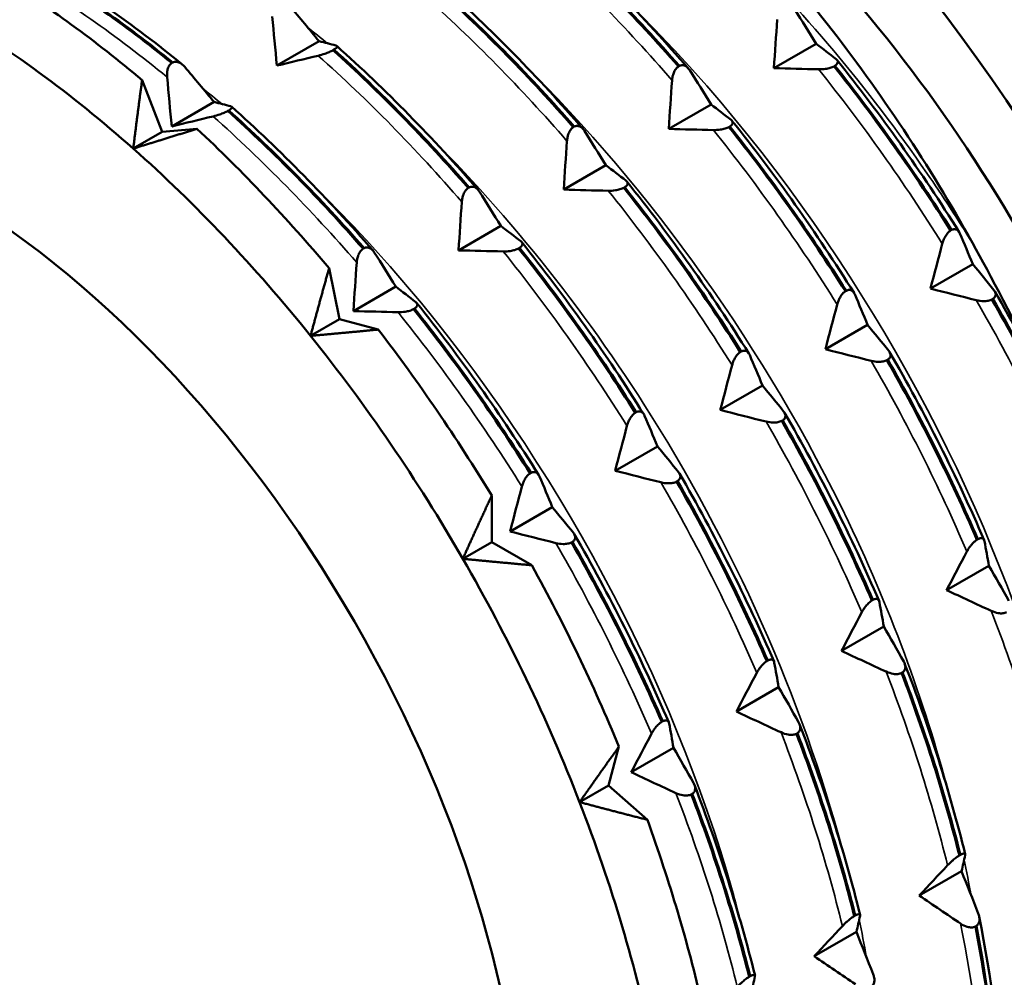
# Model space of a CAD drawing. Header units: millimetres. Extents: x 61 to 380, y 52 to 244.
# Tile 19 of 28: x 305 to 317, y 97 to 108. Entities that reach past the tile are written whole.
import ezdxf

# ---------------------------------------------------------------- set-up
doc = ezdxf.new("R2010")
doc.units = ezdxf.units.MM
doc.layers.add('Видимые тонкие (ГОСТ)', color=7, linetype='Continuous', lineweight=35)
doc.layers.add('Видимый контур (ГОСТ)', color=7, linetype='Continuous', lineweight=50)

msp = doc.modelspace()

# ---------------------------------------------------------------- linework, layer by layer
at = {"layer": 'Видимые тонкие (ГОСТ)'}
msp.add_ellipse((317.134, 105.547), major_axis=(7.75, -13.423), ratio=0.57735, start_param=0, end_param=3.141593, dxfattribs=at)
for points in [[(311.311, 109.347), (311.918, 108.807), (312.507, 108.208), (313.066, 107.562)], [(305.017, 108.92), (305.65, 108.549), (306.28, 108.107), (306.897, 107.603)], [(310.027, 108.606), (310.634, 108.065), (311.222, 107.466), (311.782, 106.821)], [(308.605, 108.216), (308.691, 108.148), (308.776, 108.08), (308.861, 108.01)], [(308.743, 107.864), (309.35, 107.324), (309.938, 106.725), (310.497, 106.079)], [(314.855, 107.698), (315.395, 107.025), (315.903, 106.311), (316.367, 105.568)], [(307.321, 107.471), (307.407, 107.404), (307.492, 107.336), (307.578, 107.266)], [(307.459, 107.123), (308.065, 106.582), (308.654, 105.983), (309.213, 105.338)], [(313.571, 106.956), (314.111, 106.284), (314.618, 105.569), (315.083, 104.827)], [(312.287, 106.215), (312.827, 105.543), (313.334, 104.828), (313.799, 104.086)], [(311.003, 105.474), (311.543, 104.801), (312.05, 104.087), (312.515, 103.344)], [(316.782, 104.879), (317.22, 104.121), (317.613, 103.34), (317.952, 102.552)], [(309.718, 104.732), (310.259, 104.06), (310.766, 103.345), (311.231, 102.603)], [(315.498, 104.138), (315.936, 103.38), (316.328, 102.599), (316.668, 101.81)], [(314.214, 103.396), (314.652, 102.638), (315.044, 101.857), (315.384, 101.069)], [(312.93, 102.655), (313.368, 101.897), (313.76, 101.116), (314.1, 100.328)], [(311.646, 101.913), (312.083, 101.155), (312.476, 100.374), (312.815, 99.586)], [(316.965, 101.085), (317.272, 100.293), (317.523, 99.5), (317.716, 98.72)], [(315.681, 100.343), (315.987, 99.552), (316.239, 98.758), (316.431, 97.979)], [(314.397, 99.602), (314.703, 98.811), (314.955, 98.017), (315.147, 97.237)], [(313.112, 98.86), (313.419, 98.069), (313.671, 97.276), (313.863, 96.496)], [(316.631, 98.061), (316.664, 97.906), (316.693, 97.751), (316.72, 97.598)], [(315.351, 97.318), (315.383, 97.163), (315.413, 97.009), (315.44, 96.855)], [(316.591, 97.266), (316.747, 96.496), (316.842, 95.745), (316.874, 95.027)]]:
    msp.add_open_spline(points, degree=3, dxfattribs=at)
for points, knots in [([(313.796, 109.264), (314.654, 108.427), (315.462, 107.47), (316.178, 106.431), (316.37, 106.152), (316.556, 105.867), (316.735, 105.578)], [33.3502772, 33.3502772, 33.3502772, 33.3502772, 33.6678004, 33.6678004, 33.6678004, 33.7531473, 33.7531473, 33.7531473, 33.7531473]), ([(312.514, 108.526), (312.727, 108.319), (312.936, 108.104), (313.142, 107.882), (315.019, 105.854), (316.565, 103.234), (317.42, 100.655), (317.55, 100.262), (317.664, 99.872), (317.762, 99.485)], [27.0670919, 27.0670919, 27.0670919, 27.0670919, 27.1459139, 27.1459139, 27.1459139, 27.8642878, 27.8642878, 27.8642878, 27.973481, 27.973481, 27.973481, 27.973481]), ([(311.229, 107.784), (312.811, 106.233), (314.22, 104.256), (315.221, 102.171), (315.765, 101.037), (316.186, 99.876), (316.474, 98.744)], [20.7839066, 20.7839066, 20.7839066, 20.7839066, 21.3711441, 21.3711441, 21.3711441, 21.6902957, 21.6902957, 21.6902957, 21.6902957]), ([(309.943, 107.039), (311, 106.006), (311.982, 104.789), (312.812, 103.467), (313.902, 101.731), (314.723, 99.828), (315.191, 98.001)], [14.5007213, 14.5007213, 14.5007213, 14.5007213, 14.8923866, 14.8923866, 14.8923866, 15.4071104, 15.4071104, 15.4071104, 15.4071104]), ([(308.661, 106.3), (309.065, 105.907), (309.458, 105.487), (309.835, 105.042), (311.645, 102.907), (313.077, 100.235), (313.8, 97.673), (313.839, 97.535), (313.876, 97.397), (313.91, 97.26)], [8.217536, 8.217536, 8.217536, 8.217536, 8.3670722, 8.3670722, 8.3670722, 9.085208, 9.085208, 9.085208, 9.1239251, 9.1239251, 9.1239251, 9.1239251])]:
    msp.add_open_spline(points, degree=3, knots=knots, dxfattribs=at)
at = {"layer": 'Видимый контур (ГОСТ)'}
for p, q in [((308.238, 107.743), (308.754, 108.041)), ((308.935, 107.938), (308.923, 107.931)), ((314.31, 107.712), (314.826, 108.009)), ((306.953, 107.775), (306.965, 107.782)), ((313.143, 107.732), (313.155, 107.739)), ((315.056, 107.741), (315.044, 107.734)), ((306.591, 107.566), (306.837, 106.934)), ((306.954, 107.001), (307.47, 107.299)), ((307.65, 107.196), (307.638, 107.189)), ((313.026, 106.97), (313.542, 107.268)), ((306.837, 106.934), (307.262, 106.972)), ((311.859, 106.991), (311.871, 106.998)), ((313.771, 107), (313.759, 106.993)), ((306.483, 106.73), (306.837, 106.934)), ((311.742, 106.229), (312.257, 106.527)), ((310.575, 106.249), (310.587, 106.256)), ((312.487, 106.258), (312.475, 106.252)), ((310.457, 105.487), (310.973, 105.785)), ((316.468, 105.729), (316.48, 105.736)), ((309.29, 105.508), (309.303, 105.515)), ((311.203, 105.517), (311.191, 105.51)), ((308.875, 105.268), (309.003, 104.647)), ((316.223, 105.021), (316.739, 105.319)), ((309.173, 104.746), (309.689, 105.044)), ((315.183, 104.987), (315.195, 104.994)), ((316.986, 104.894), (316.974, 104.887)), ((309.919, 104.776), (309.907, 104.769)), ((308.649, 104.443), (309.003, 104.647)), ((309.003, 104.647), (309.477, 104.52)), ((314.939, 104.279), (315.455, 104.577)), ((313.899, 104.246), (313.911, 104.253)), ((315.702, 104.153), (315.69, 104.146)), ((313.655, 103.538), (314.171, 103.836)), ((312.615, 103.504), (312.627, 103.511)), ((314.417, 103.411), (314.405, 103.404)), ((312.371, 102.797), (312.887, 103.094)), ((311.331, 102.763), (311.343, 102.77)), ((313.133, 102.67), (313.121, 102.663)), ((310.862, 102.492), (310.862, 101.926)), ((311.087, 102.055), (311.602, 102.353)), ((310.509, 101.721), (310.862, 101.926)), ((310.862, 101.926), (311.353, 101.642)), ((311.849, 101.928), (311.837, 101.921)), ((316.791, 101.954), (316.803, 101.961)), ((316.42, 101.339), (316.936, 101.636)), ((315.507, 101.212), (315.519, 101.219)), ((315.136, 100.597), (315.651, 100.895)), ((314.223, 100.471), (314.235, 100.478)), ((315.881, 100.334), (315.869, 100.327)), ((313.851, 99.856), (314.367, 100.154)), ((312.939, 99.73), (312.951, 99.737)), ((314.597, 99.592), (314.585, 99.585)), ((312.417, 99.428), (312.29, 98.954)), ((312.567, 99.114), (313.083, 99.412)), ((311.936, 98.75), (312.29, 98.954)), ((312.29, 98.954), (312.764, 98.534)), ((313.313, 98.851), (313.301, 98.844)), ((316.576, 98.099), (316.588, 98.106)), ((316.086, 97.609), (316.602, 97.907)), ((315.292, 97.358), (315.304, 97.365)), ((316.783, 97.237), (316.771, 97.23)), ((314.802, 96.868), (315.318, 97.166)), ((314.008, 96.617), (314.02, 96.624))]:
    msp.add_line(p, q, dxfattribs=at)
for centre, major_axis, start_param, end_param in [((314.765, 104.179), (7.75, -13.423), 5.730321, 9.987898), ((314.765, 104.179), (7.325, -12.687), 6.002153, 9.70581), ((313.846, 103.648), (7.125, -12.341), 5.945339, 9.762625), ((311.583, 102.342), (6.375, -11.042), 0.071478, 3.158847), ((311.583, 102.342), (-5.75, 9.959), 3.76829, 5.639651), ((304.512, 98.259), (6.6, -11.432), 2.131591, 2.318999), ((304.159, 98.055), (6.35, -10.999), 2.094395, 2.356194), ((304.371, 98.178), (4.875, -8.444), 2.371463, 7.053315), ((304.512, 98.259), (6.6, -11.432), 1.869791, 2.057199), ((304.159, 98.055), (6.35, -10.999), 1.832596, 2.094395), ((304.159, 98.055), (6.35, -10.999), 1.570796, 1.832596), ((304.512, 98.259), (6.6, -11.432), 1.607992, 1.7954), ((304.159, 98.055), (6.35, -10.999), 1.308997, 1.570796), ((304.512, 98.259), (6.6, -11.432), 1.346193, 1.533601), ((304.159, 98.055), (6.35, -10.999), 1.047198, 1.308997), ((304.512, 98.259), (6.6, -11.432), 1.084393, 1.271801)]:
    msp.add_ellipse(centre, major_axis=major_axis, ratio=0.57735, start_param=start_param, end_param=end_param, dxfattribs=at)
msp.add_ellipse((304.159, 98.055), major_axis=(-5.025, 8.704), ratio=0.57735, dxfattribs=at)
for points, knots in [([(324.884, 92.123), (325.711, 92.601), (326.406, 93.305), (327.468, 95.097), (327.831, 96.19), (328.189, 98.659), (328.18, 100.038), (327.788, 102.935), (327.404, 104.452), (326.303, 107.473), (325.587, 108.975), (323.892, 111.812), (322.914, 113.148), (320.796, 115.518), (319.656, 116.552), (317.325, 118.215), (316.135, 118.842), (313.825, 119.623), (312.705, 119.777), (310.842, 119.605), (310.069, 119.365), (309.384, 118.97)], [3.926991, 3.926991, 3.926991, 3.926991, 4.240944, 4.240944, 4.559126, 4.559126, 4.880513, 4.880513, 5.202093, 5.202093, 5.523395, 5.523395, 5.844596, 5.844596, 6.165936, 6.165936, 6.487552, 6.487552, 6.808722, 6.808722, 7.068583, 7.068583, 7.068583, 7.068583]), ([(305.784, 113.422), (305.921, 113.442), (306.061, 113.456), (307.215, 113.526), (308.326, 113.297), (310.604, 112.287), (311.747, 111.524), (313.585, 109.866), (314.298, 109.098), (315.613, 107.421), (316.21, 106.521), (316.735, 105.578)], [0.937965, 0.937965, 0.937965, 0.937965, 1.006784, 1.006784, 1.497781, 1.497781, 1.980511, 1.980511, 2.308963, 2.308963, 2.633437, 2.633437, 2.633437, 2.633437]), ([(308.923, 107.931), (308.916, 107.927), (308.909, 107.923), (308.894, 107.916), (308.886, 107.912), (308.86, 107.901), (308.842, 107.894), (308.797, 107.879), (308.77, 107.871), (308.743, 107.864)], [-0.02234974, -0.02234974, -0.02234974, -0.02234974, -0.0193503, -0.0193503, -0.01627138, -0.01627138, -0.00971082, -0.00971082, 0, 0, 0, 0]), ([(308.958, 107.989), (308.964, 107.987), (308.968, 107.985), (308.973, 107.98), (308.974, 107.977), (308.972, 107.968), (308.968, 107.963), (308.954, 107.95), (308.946, 107.944), (308.935, 107.938)], [-0.02001764, -0.02001764, -0.02001764, -0.02001764, -0.01517559, -0.01517559, -0.01064091, -0.01064091, -0.00496205, -0.00496205, 0, 0, 0, 0]), ([(306.965, 107.782), (306.971, 107.785), (306.978, 107.787), (306.992, 107.79), (306.999, 107.79), (307.021, 107.789), (307.036, 107.785), (307.072, 107.767), (307.093, 107.75), (307.112, 107.727)], [-0.02234974, -0.02234974, -0.02234974, -0.02234974, -0.0193503, -0.0193503, -0.01627138, -0.01627138, -0.00971082, -0.00971082, 0, 0, 0, 0]), ([(315.07, 107.822), (315.077, 107.817), (315.082, 107.811), (315.089, 107.8), (315.09, 107.794), (315.09, 107.78), (315.087, 107.771), (315.075, 107.755), (315.067, 107.748), (315.056, 107.741)], [-0.02001764, -0.02001764, -0.02001764, -0.02001764, -0.01517559, -0.01517559, -0.01064091, -0.01064091, -0.00496205, -0.00496205, 0, 0, 0, 0]), ([(306.897, 107.603), (306.895, 107.619), (306.895, 107.635), (306.897, 107.666), (306.899, 107.681), (306.907, 107.713), (306.914, 107.73), (306.932, 107.757), (306.941, 107.767), (306.953, 107.775)], [-0.02001764, -0.02001764, -0.02001764, -0.02001764, -0.01517559, -0.01517559, -0.01064091, -0.01064091, -0.00496205, -0.00496205, 0, 0, 0, 0]), ([(313.066, 107.562), (313.067, 107.578), (313.069, 107.594), (313.076, 107.625), (313.08, 107.639), (313.092, 107.671), (313.101, 107.687), (313.121, 107.714), (313.132, 107.724), (313.143, 107.732)], [-0.02001764, -0.02001764, -0.02001764, -0.02001764, -0.01517559, -0.01517559, -0.01064091, -0.01064091, -0.00496205, -0.00496205, 0, 0, 0, 0]), ([(313.155, 107.739), (313.161, 107.742), (313.168, 107.744), (313.181, 107.747), (313.187, 107.748), (313.208, 107.747), (313.221, 107.742), (313.251, 107.725), (313.267, 107.708), (313.281, 107.686)], [-0.02234974, -0.02234974, -0.02234974, -0.02234974, -0.0193503, -0.0193503, -0.01627138, -0.01627138, -0.00971082, -0.00971082, 0, 0, 0, 0]), ([(315.044, 107.734), (315.037, 107.731), (315.03, 107.728), (315.014, 107.721), (315.006, 107.719), (314.98, 107.71), (314.961, 107.706), (314.914, 107.699), (314.884, 107.697), (314.855, 107.698)], [-0.02234974, -0.02234974, -0.02234974, -0.02234974, -0.0193503, -0.0193503, -0.01627138, -0.01627138, -0.00971082, -0.00971082, 0, 0, 0, 0]), ([(307.638, 107.189), (307.632, 107.186), (307.625, 107.182), (307.61, 107.175), (307.602, 107.171), (307.576, 107.16), (307.558, 107.153), (307.513, 107.138), (307.486, 107.129), (307.459, 107.123)], [-0.02234974, -0.02234974, -0.02234974, -0.02234974, -0.0193503, -0.0193503, -0.01627138, -0.01627138, -0.00971082, -0.00971082, 0, 0, 0, 0]), ([(307.674, 107.247), (307.679, 107.246), (307.684, 107.244), (307.688, 107.238), (307.689, 107.235), (307.687, 107.227), (307.684, 107.221), (307.67, 107.209), (307.662, 107.203), (307.65, 107.196)], [-0.02001764, -0.02001764, -0.02001764, -0.02001764, -0.01517559, -0.01517559, -0.01064091, -0.01064091, -0.00496205, -0.00496205, 0, 0, 0, 0]), ([(313.786, 107.081), (313.793, 107.076), (313.798, 107.07), (313.804, 107.058), (313.806, 107.053), (313.806, 107.038), (313.803, 107.03), (313.791, 107.014), (313.782, 107.007), (313.771, 107)], [-0.02001764, -0.02001764, -0.02001764, -0.02001764, -0.01517559, -0.01517559, -0.01064091, -0.01064091, -0.00496205, -0.00496205, 0, 0, 0, 0]), ([(311.782, 106.821), (311.783, 106.837), (311.785, 106.853), (311.792, 106.883), (311.796, 106.898), (311.808, 106.93), (311.817, 106.946), (311.837, 106.973), (311.847, 106.983), (311.859, 106.991)], [-0.02001764, -0.02001764, -0.02001764, -0.02001764, -0.01517559, -0.01517559, -0.01064091, -0.01064091, -0.00496205, -0.00496205, 0, 0, 0, 0]), ([(311.871, 106.998), (311.877, 107.001), (311.884, 107.003), (311.897, 107.006), (311.903, 107.006), (311.923, 107.005), (311.937, 107.001), (311.966, 106.984), (311.983, 106.967), (311.997, 106.945)], [-0.02234974, -0.02234974, -0.02234974, -0.02234974, -0.0193503, -0.0193503, -0.01627138, -0.01627138, -0.00971082, -0.00971082, 0, 0, 0, 0]), ([(313.759, 106.993), (313.753, 106.989), (313.746, 106.986), (313.73, 106.98), (313.722, 106.977), (313.696, 106.969), (313.676, 106.965), (313.629, 106.958), (313.6, 106.956), (313.571, 106.956)], [-0.02234974, -0.02234974, -0.02234974, -0.02234974, -0.0193503, -0.0193503, -0.01627138, -0.01627138, -0.00971082, -0.00971082, 0, 0, 0, 0]), ([(312.502, 106.339), (312.508, 106.334), (312.514, 106.329), (312.52, 106.317), (312.522, 106.311), (312.522, 106.297), (312.519, 106.289), (312.507, 106.273), (312.498, 106.265), (312.487, 106.258)], [-0.02001764, -0.02001764, -0.02001764, -0.02001764, -0.01517559, -0.01517559, -0.01064091, -0.01064091, -0.00496205, -0.00496205, 0, 0, 0, 0]), ([(310.497, 106.079), (310.499, 106.095), (310.501, 106.111), (310.507, 106.142), (310.512, 106.157), (310.524, 106.188), (310.533, 106.205), (310.553, 106.231), (310.563, 106.242), (310.575, 106.249)], [-0.02001764, -0.02001764, -0.02001764, -0.02001764, -0.01517559, -0.01517559, -0.01064091, -0.01064091, -0.00496205, -0.00496205, 0, 0, 0, 0]), ([(310.587, 106.256), (310.593, 106.259), (310.599, 106.261), (310.612, 106.264), (310.619, 106.265), (310.639, 106.264), (310.652, 106.26), (310.682, 106.242), (310.699, 106.226), (310.712, 106.203)], [-0.02234974, -0.02234974, -0.02234974, -0.02234974, -0.0193503, -0.0193503, -0.01627138, -0.01627138, -0.00971082, -0.00971082, 0, 0, 0, 0]), ([(312.475, 106.252), (312.469, 106.248), (312.462, 106.245), (312.446, 106.239), (312.438, 106.236), (312.411, 106.228), (312.392, 106.224), (312.345, 106.216), (312.316, 106.214), (312.287, 106.215)], [-0.02234974, -0.02234974, -0.02234974, -0.02234974, -0.0193503, -0.0193503, -0.01627138, -0.01627138, -0.00971082, -0.00971082, 0, 0, 0, 0]), ([(316.48, 105.736), (316.486, 105.739), (316.492, 105.741), (316.504, 105.744), (316.51, 105.745), (316.528, 105.745), (316.539, 105.742), (316.563, 105.727), (316.574, 105.712), (316.583, 105.693)], [-0.02234974, -0.02234974, -0.02234974, -0.02234974, -0.0193503, -0.0193503, -0.01627138, -0.01627138, -0.00971082, -0.00971082, 0, 0, 0, 0]), ([(316.367, 105.568), (316.371, 105.583), (316.376, 105.598), (316.388, 105.627), (316.394, 105.64), (316.411, 105.67), (316.422, 105.686), (316.445, 105.711), (316.456, 105.721), (316.468, 105.729)], [-0.02001764, -0.02001764, -0.02001764, -0.02001764, -0.01517559, -0.01517559, -0.01064091, -0.01064091, -0.00496205, -0.00496205, 0, 0, 0, 0]), ([(309.213, 105.338), (309.214, 105.354), (309.217, 105.37), (309.223, 105.4), (309.227, 105.415), (309.24, 105.447), (309.249, 105.463), (309.268, 105.49), (309.279, 105.5), (309.29, 105.508)], [-0.02001764, -0.02001764, -0.02001764, -0.02001764, -0.01517559, -0.01517559, -0.01064091, -0.01064091, -0.00496205, -0.00496205, 0, 0, 0, 0]), ([(309.303, 105.515), (309.309, 105.518), (309.315, 105.52), (309.328, 105.523), (309.335, 105.523), (309.355, 105.523), (309.368, 105.518), (309.398, 105.501), (309.414, 105.484), (309.428, 105.462)], [-0.02234974, -0.02234974, -0.02234974, -0.02234974, -0.0193503, -0.0193503, -0.01627138, -0.01627138, -0.00971082, -0.00971082, 0, 0, 0, 0]), ([(311.191, 105.51), (311.184, 105.507), (311.177, 105.503), (311.162, 105.497), (311.154, 105.494), (311.127, 105.486), (311.108, 105.482), (311.061, 105.475), (311.032, 105.473), (311.003, 105.474)], [-0.02234974, -0.02234974, -0.02234974, -0.02234974, -0.0193503, -0.0193503, -0.01627138, -0.01627138, -0.00971082, -0.00971082, 0, 0, 0, 0]), ([(311.218, 105.598), (311.224, 105.593), (311.229, 105.587), (311.236, 105.576), (311.238, 105.57), (311.238, 105.555), (311.235, 105.547), (311.222, 105.531), (311.214, 105.524), (311.203, 105.517)], [-0.02001764, -0.02001764, -0.02001764, -0.02001764, -0.01517559, -0.01517559, -0.01064091, -0.01064091, -0.00496205, -0.00496205, 0, 0, 0, 0]), ([(315.083, 104.827), (315.087, 104.842), (315.092, 104.857), (315.104, 104.885), (315.11, 104.899), (315.127, 104.929), (315.138, 104.944), (315.16, 104.97), (315.172, 104.98), (315.183, 104.987)], [-0.02001764, -0.02001764, -0.02001764, -0.02001764, -0.01517559, -0.01517559, -0.01064091, -0.01064091, -0.00496205, -0.00496205, 0, 0, 0, 0]), ([(315.195, 104.994), (315.202, 104.997), (315.208, 105), (315.22, 105.003), (315.226, 105.004), (315.244, 105.004), (315.255, 105), (315.278, 104.986), (315.29, 104.971), (315.298, 104.951)], [-0.02234974, -0.02234974, -0.02234974, -0.02234974, -0.0193503, -0.0193503, -0.01627138, -0.01627138, -0.00971082, -0.00971082, 0, 0, 0, 0]), ([(316.997, 105.003), (317.004, 104.995), (317.01, 104.986), (317.017, 104.968), (317.019, 104.959), (317.02, 104.94), (317.017, 104.929), (317.005, 104.91), (316.997, 104.901), (316.986, 104.894)], [-0.02001764, -0.02001764, -0.02001764, -0.02001764, -0.01517559, -0.01517559, -0.01064091, -0.01064091, -0.00496205, -0.00496205, 0, 0, 0, 0]), ([(309.934, 104.856), (309.94, 104.851), (309.945, 104.846), (309.952, 104.834), (309.954, 104.828), (309.954, 104.814), (309.951, 104.806), (309.938, 104.79), (309.93, 104.783), (309.919, 104.776)], [-0.02001764, -0.02001764, -0.02001764, -0.02001764, -0.01517559, -0.01517559, -0.01064091, -0.01064091, -0.00496205, -0.00496205, 0, 0, 0, 0]), ([(316.974, 104.887), (316.967, 104.884), (316.96, 104.881), (316.944, 104.876), (316.936, 104.874), (316.909, 104.868), (316.89, 104.867), (316.842, 104.868), (316.812, 104.872), (316.782, 104.879)], [-0.02234974, -0.02234974, -0.02234974, -0.02234974, -0.0193503, -0.0193503, -0.01627138, -0.01627138, -0.00971082, -0.00971082, 0, 0, 0, 0]), ([(309.907, 104.769), (309.9, 104.765), (309.893, 104.762), (309.878, 104.756), (309.87, 104.753), (309.843, 104.745), (309.824, 104.741), (309.777, 104.733), (309.747, 104.732), (309.718, 104.732)], [-0.02234974, -0.02234974, -0.02234974, -0.02234974, -0.0193503, -0.0193503, -0.01627138, -0.01627138, -0.00971082, -0.00971082, 0, 0, 0, 0]), ([(313.799, 104.086), (313.803, 104.1), (313.808, 104.115), (313.819, 104.144), (313.826, 104.157), (313.843, 104.187), (313.854, 104.203), (313.876, 104.228), (313.888, 104.238), (313.899, 104.246)], [-0.02001764, -0.02001764, -0.02001764, -0.02001764, -0.01517559, -0.01517559, -0.01064091, -0.01064091, -0.00496205, -0.00496205, 0, 0, 0, 0]), ([(313.911, 104.253), (313.918, 104.256), (313.924, 104.258), (313.936, 104.261), (313.942, 104.262), (313.96, 104.262), (313.971, 104.259), (313.994, 104.244), (314.006, 104.23), (314.014, 104.21)], [-0.02234974, -0.02234974, -0.02234974, -0.02234974, -0.0193503, -0.0193503, -0.01627138, -0.01627138, -0.00971082, -0.00971082, 0, 0, 0, 0]), ([(315.713, 104.262), (315.72, 104.253), (315.726, 104.244), (315.733, 104.227), (315.735, 104.218), (315.736, 104.198), (315.733, 104.187), (315.721, 104.168), (315.712, 104.16), (315.702, 104.153)], [-0.02001764, -0.02001764, -0.02001764, -0.02001764, -0.01517559, -0.01517559, -0.01064091, -0.01064091, -0.00496205, -0.00496205, 0, 0, 0, 0]), ([(315.69, 104.146), (315.683, 104.142), (315.676, 104.139), (315.66, 104.134), (315.652, 104.132), (315.625, 104.127), (315.606, 104.126), (315.558, 104.126), (315.528, 104.13), (315.498, 104.138)], [-0.02234974, -0.02234974, -0.02234974, -0.02234974, -0.0193503, -0.0193503, -0.01627138, -0.01627138, -0.00971082, -0.00971082, 0, 0, 0, 0]), ([(312.515, 103.344), (312.519, 103.359), (312.524, 103.374), (312.535, 103.402), (312.542, 103.416), (312.559, 103.446), (312.569, 103.461), (312.592, 103.487), (312.603, 103.497), (312.615, 103.504)], [-0.02001764, -0.02001764, -0.02001764, -0.02001764, -0.01517559, -0.01517559, -0.01064091, -0.01064091, -0.00496205, -0.00496205, 0, 0, 0, 0]), ([(312.627, 103.511), (312.633, 103.514), (312.639, 103.517), (312.652, 103.52), (312.658, 103.521), (312.676, 103.521), (312.687, 103.517), (312.71, 103.503), (312.722, 103.488), (312.73, 103.468)], [-0.02234974, -0.02234974, -0.02234974, -0.02234974, -0.0193503, -0.0193503, -0.01627138, -0.01627138, -0.00971082, -0.00971082, 0, 0, 0, 0]), ([(314.429, 103.52), (314.436, 103.512), (314.441, 103.503), (314.449, 103.485), (314.451, 103.477), (314.451, 103.457), (314.449, 103.446), (314.437, 103.427), (314.428, 103.418), (314.417, 103.411)], [-0.02001764, -0.02001764, -0.02001764, -0.02001764, -0.01517559, -0.01517559, -0.01064091, -0.01064091, -0.00496205, -0.00496205, 0, 0, 0, 0]), ([(314.405, 103.404), (314.399, 103.401), (314.392, 103.398), (314.376, 103.393), (314.368, 103.391), (314.341, 103.386), (314.322, 103.384), (314.274, 103.385), (314.244, 103.389), (314.214, 103.396)], [-0.02234974, -0.02234974, -0.02234974, -0.02234974, -0.0193503, -0.0193503, -0.01627138, -0.01627138, -0.00971082, -0.00971082, 0, 0, 0, 0]), ([(311.231, 102.603), (311.235, 102.617), (311.24, 102.632), (311.251, 102.661), (311.258, 102.675), (311.274, 102.704), (311.285, 102.72), (311.308, 102.745), (311.319, 102.755), (311.331, 102.763)], [-0.02001764, -0.02001764, -0.02001764, -0.02001764, -0.01517559, -0.01517559, -0.01064091, -0.01064091, -0.00496205, -0.00496205, 0, 0, 0, 0]), ([(311.343, 102.77), (311.349, 102.773), (311.355, 102.775), (311.367, 102.779), (311.373, 102.779), (311.391, 102.779), (311.402, 102.776), (311.426, 102.761), (311.437, 102.747), (311.446, 102.727)], [-0.02234974, -0.02234974, -0.02234974, -0.02234974, -0.0193503, -0.0193503, -0.01627138, -0.01627138, -0.00971082, -0.00971082, 0, 0, 0, 0]), ([(313.145, 102.779), (313.152, 102.77), (313.157, 102.762), (313.165, 102.744), (313.167, 102.735), (313.167, 102.715), (313.164, 102.705), (313.152, 102.685), (313.144, 102.677), (313.133, 102.67)], [-0.02001764, -0.02001764, -0.02001764, -0.02001764, -0.01517559, -0.01517559, -0.01064091, -0.01064091, -0.00496205, -0.00496205, 0, 0, 0, 0]), ([(313.121, 102.663), (313.115, 102.66), (313.107, 102.657), (313.092, 102.651), (313.084, 102.649), (313.057, 102.644), (313.037, 102.643), (312.989, 102.643), (312.959, 102.647), (312.93, 102.655)], [-0.02234974, -0.02234974, -0.02234974, -0.02234974, -0.0193503, -0.0193503, -0.01627138, -0.01627138, -0.00971082, -0.00971082, 0, 0, 0, 0]), ([(311.861, 102.037), (311.867, 102.029), (311.873, 102.02), (311.88, 102.002), (311.883, 101.994), (311.883, 101.974), (311.88, 101.963), (311.868, 101.944), (311.86, 101.936), (311.849, 101.928)], [-0.02001764, -0.02001764, -0.02001764, -0.02001764, -0.01517559, -0.01517559, -0.01064091, -0.01064091, -0.00496205, -0.00496205, 0, 0, 0, 0]), ([(311.837, 101.921), (311.83, 101.918), (311.823, 101.915), (311.808, 101.91), (311.799, 101.908), (311.773, 101.903), (311.753, 101.901), (311.705, 101.902), (311.675, 101.906), (311.646, 101.913)], [-0.02234974, -0.02234974, -0.02234974, -0.02234974, -0.0193503, -0.0193503, -0.01627138, -0.01627138, -0.00971082, -0.00971082, 0, 0, 0, 0]), ([(316.668, 101.81), (316.675, 101.823), (316.682, 101.836), (316.699, 101.861), (316.707, 101.873), (316.729, 101.9), (316.742, 101.914), (316.767, 101.937), (316.779, 101.946), (316.791, 101.954)], [-0.02001764, -0.02001764, -0.02001764, -0.02001764, -0.01517559, -0.01517559, -0.01064091, -0.01064091, -0.00496205, -0.00496205, 0, 0, 0, 0]), ([(316.803, 101.961), (316.809, 101.964), (316.815, 101.967), (316.826, 101.97), (316.832, 101.972), (316.847, 101.973), (316.856, 101.972), (316.873, 101.962), (316.88, 101.95), (316.883, 101.935)], [-0.02234974, -0.02234974, -0.02234974, -0.02234974, -0.0193503, -0.0193503, -0.01627138, -0.01627138, -0.00971082, -0.00971082, 0, 0, 0, 0]), ([(315.384, 101.069), (315.391, 101.082), (315.398, 101.095), (315.415, 101.12), (315.423, 101.132), (315.445, 101.158), (315.458, 101.172), (315.483, 101.196), (315.495, 101.205), (315.507, 101.212)], [-0.02001764, -0.02001764, -0.02001764, -0.02001764, -0.01517559, -0.01517559, -0.01064091, -0.01064091, -0.00496205, -0.00496205, 0, 0, 0, 0]), ([(315.519, 101.219), (315.525, 101.223), (315.531, 101.225), (315.542, 101.229), (315.548, 101.23), (315.563, 101.232), (315.572, 101.23), (315.589, 101.22), (315.596, 101.209), (315.599, 101.193)], [-0.02234974, -0.02234974, -0.02234974, -0.02234974, -0.0193503, -0.0193503, -0.01627138, -0.01627138, -0.00971082, -0.00971082, 0, 0, 0, 0]), ([(317.153, 101.068), (317.147, 101.065), (317.14, 101.062), (317.124, 101.058), (317.116, 101.056), (317.09, 101.054), (317.07, 101.055), (317.023, 101.062), (316.994, 101.071), (316.965, 101.085)], [-0.02234974, -0.02234974, -0.02234974, -0.02234974, -0.0193503, -0.0193503, -0.01627138, -0.01627138, -0.00971082, -0.00971082, 0, 0, 0, 0]), ([(314.1, 100.328), (314.106, 100.34), (314.114, 100.353), (314.13, 100.378), (314.139, 100.39), (314.16, 100.417), (314.173, 100.431), (314.199, 100.454), (314.211, 100.464), (314.223, 100.471)], [-0.02001764, -0.02001764, -0.02001764, -0.02001764, -0.01517559, -0.01517559, -0.01064091, -0.01064091, -0.00496205, -0.00496205, 0, 0, 0, 0]), ([(314.235, 100.478), (314.241, 100.481), (314.247, 100.484), (314.258, 100.488), (314.263, 100.489), (314.279, 100.491), (314.288, 100.489), (314.305, 100.479), (314.312, 100.467), (314.315, 100.452)], [-0.02234974, -0.02234974, -0.02234974, -0.02234974, -0.0193503, -0.0193503, -0.01627138, -0.01627138, -0.00971082, -0.00971082, 0, 0, 0, 0]), ([(315.896, 100.467), (315.902, 100.456), (315.908, 100.444), (315.914, 100.421), (315.916, 100.41), (315.916, 100.385), (315.913, 100.372), (315.901, 100.35), (315.892, 100.341), (315.881, 100.334)], [-0.02001764, -0.02001764, -0.02001764, -0.02001764, -0.01517559, -0.01517559, -0.01064091, -0.01064091, -0.00496205, -0.00496205, 0, 0, 0, 0]), ([(315.869, 100.327), (315.863, 100.323), (315.856, 100.321), (315.84, 100.317), (315.832, 100.315), (315.805, 100.312), (315.786, 100.313), (315.739, 100.321), (315.71, 100.33), (315.681, 100.343)], [-0.02234974, -0.02234974, -0.02234974, -0.02234974, -0.0193503, -0.0193503, -0.01627138, -0.01627138, -0.00971082, -0.00971082, 0, 0, 0, 0]), ([(312.815, 99.586), (312.822, 99.599), (312.83, 99.612), (312.846, 99.637), (312.855, 99.649), (312.876, 99.675), (312.889, 99.689), (312.915, 99.713), (312.927, 99.722), (312.939, 99.73)], [-0.02001764, -0.02001764, -0.02001764, -0.02001764, -0.01517559, -0.01517559, -0.01064091, -0.01064091, -0.00496205, -0.00496205, 0, 0, 0, 0]), ([(312.951, 99.737), (312.957, 99.74), (312.963, 99.742), (312.974, 99.746), (312.979, 99.747), (312.995, 99.749), (313.004, 99.747), (313.021, 99.737), (313.028, 99.726), (313.031, 99.71)], [-0.02234974, -0.02234974, -0.02234974, -0.02234974, -0.0193503, -0.0193503, -0.01627138, -0.01627138, -0.00971082, -0.00971082, 0, 0, 0, 0]), ([(314.612, 99.726), (314.618, 99.714), (314.623, 99.703), (314.63, 99.68), (314.632, 99.669), (314.632, 99.644), (314.629, 99.631), (314.616, 99.609), (314.608, 99.599), (314.597, 99.592)], [-0.02001764, -0.02001764, -0.02001764, -0.02001764, -0.01517559, -0.01517559, -0.01064091, -0.01064091, -0.00496205, -0.00496205, 0, 0, 0, 0]), ([(314.585, 99.585), (314.578, 99.582), (314.571, 99.579), (314.556, 99.575), (314.548, 99.574), (314.521, 99.571), (314.502, 99.572), (314.455, 99.579), (314.426, 99.588), (314.397, 99.602)], [-0.02234974, -0.02234974, -0.02234974, -0.02234974, -0.0193503, -0.0193503, -0.01627138, -0.01627138, -0.00971082, -0.00971082, 0, 0, 0, 0]), ([(313.328, 98.984), (313.334, 98.973), (313.339, 98.961), (313.346, 98.938), (313.348, 98.927), (313.348, 98.903), (313.345, 98.889), (313.332, 98.867), (313.324, 98.858), (313.313, 98.851)], [-0.02001764, -0.02001764, -0.02001764, -0.02001764, -0.01517559, -0.01517559, -0.01064091, -0.01064091, -0.00496205, -0.00496205, 0, 0, 0, 0]), ([(313.301, 98.844), (313.294, 98.841), (313.287, 98.838), (313.272, 98.834), (313.264, 98.832), (313.237, 98.829), (313.218, 98.83), (313.171, 98.838), (313.141, 98.847), (313.112, 98.86)], [-0.02234974, -0.02234974, -0.02234974, -0.02234974, -0.0193503, -0.0193503, -0.01627138, -0.01627138, -0.00971082, -0.00971082, 0, 0, 0, 0]), ([(316.431, 97.979), (316.441, 97.989), (316.451, 97.999), (316.472, 98.019), (316.483, 98.029), (316.508, 98.051), (316.523, 98.063), (316.551, 98.084), (316.564, 98.092), (316.576, 98.099)], [-0.02001764, -0.02001764, -0.02001764, -0.02001764, -0.01517559, -0.01517559, -0.01064091, -0.01064091, -0.00496205, -0.00496205, 0, 0, 0, 0]), ([(316.588, 98.106), (316.594, 98.11), (316.6, 98.113), (316.61, 98.117), (316.615, 98.119), (316.628, 98.123), (316.635, 98.123), (316.646, 98.12), (316.649, 98.113), (316.647, 98.103)], [-0.02234974, -0.02234974, -0.02234974, -0.02234974, -0.0193503, -0.0193503, -0.01627138, -0.01627138, -0.00971082, -0.00971082, 0, 0, 0, 0]), ([(315.147, 97.237), (315.157, 97.247), (315.167, 97.257), (315.188, 97.278), (315.199, 97.287), (315.224, 97.309), (315.239, 97.321), (315.267, 97.342), (315.28, 97.351), (315.292, 97.358)], [-0.02001764, -0.02001764, -0.02001764, -0.02001764, -0.01517559, -0.01517559, -0.01064091, -0.01064091, -0.00496205, -0.00496205, 0, 0, 0, 0]), ([(315.304, 97.365), (315.31, 97.368), (315.315, 97.371), (315.326, 97.376), (315.331, 97.378), (315.344, 97.382), (315.351, 97.382), (315.362, 97.378), (315.365, 97.372), (315.362, 97.361)], [-0.02234974, -0.02234974, -0.02234974, -0.02234974, -0.0193503, -0.0193503, -0.01627138, -0.01627138, -0.00971082, -0.00971082, 0, 0, 0, 0]), ([(316.806, 97.391), (316.812, 97.377), (316.816, 97.363), (316.821, 97.335), (316.822, 97.322), (316.82, 97.294), (316.816, 97.279), (316.803, 97.254), (316.794, 97.245), (316.783, 97.237)], [-0.02001764, -0.02001764, -0.02001764, -0.02001764, -0.01517559, -0.01517559, -0.01064091, -0.01064091, -0.00496205, -0.00496205, 0, 0, 0, 0]), ([(316.771, 97.23), (316.764, 97.227), (316.757, 97.225), (316.742, 97.221), (316.734, 97.22), (316.709, 97.219), (316.69, 97.222), (316.646, 97.235), (316.618, 97.248), (316.591, 97.266)], [-0.02234974, -0.02234974, -0.02234974, -0.02234974, -0.0193503, -0.0193503, -0.01627138, -0.01627138, -0.00971082, -0.00971082, 0, 0, 0, 0]), ([(313.863, 96.496), (313.872, 96.506), (313.883, 96.516), (313.904, 96.536), (313.914, 96.546), (313.94, 96.568), (313.955, 96.58), (313.983, 96.601), (313.996, 96.609), (314.008, 96.617)], [-0.02001764, -0.02001764, -0.02001764, -0.02001764, -0.01517559, -0.01517559, -0.01064091, -0.01064091, -0.00496205, -0.00496205, 0, 0, 0, 0]), ([(314.02, 96.624), (314.026, 96.627), (314.031, 96.63), (314.042, 96.634), (314.047, 96.636), (314.06, 96.64), (314.067, 96.641), (314.078, 96.637), (314.08, 96.63), (314.078, 96.62)], [-0.02234974, -0.02234974, -0.02234974, -0.02234974, -0.0193503, -0.0193503, -0.01627138, -0.01627138, -0.00971082, -0.00971082, 0, 0, 0, 0]), ([(315.522, 96.649), (315.528, 96.635), (315.532, 96.621), (315.537, 96.594), (315.538, 96.581), (315.536, 96.553), (315.532, 96.538), (315.518, 96.513), (315.51, 96.503), (315.499, 96.496)], [-0.02001764, -0.02001764, -0.02001764, -0.02001764, -0.01517559, -0.01517559, -0.01064091, -0.01064091, -0.00496205, -0.00496205, 0, 0, 0, 0])]:
    msp.add_open_spline(points, degree=3, knots=knots, dxfattribs=at)
for points in [[(311.538, 109.466), (312.134, 108.933), (312.715, 108.342), (313.264, 107.709)], [(311.491, 109.413), (312.061, 108.901), (312.615, 108.337), (313.143, 107.732)], [(313.155, 107.739), (312.627, 108.344), (312.073, 108.908), (311.503, 109.42)], [(305.183, 109.016), (305.778, 108.662), (306.372, 108.246), (306.953, 107.775)], [(306.965, 107.782), (306.384, 108.253), (305.79, 108.669), (305.195, 109.023)], [(305.24, 109.049), (305.859, 108.683), (306.479, 108.249), (307.081, 107.758)], [(310.207, 108.672), (310.777, 108.159), (311.331, 107.596), (311.859, 106.991)], [(311.871, 106.998), (311.343, 107.603), (310.789, 108.166), (310.219, 108.679)], [(310.254, 108.725), (310.85, 108.192), (311.431, 107.6), (311.98, 106.967)], [(308.396, 108.469), (308.516, 108.327), (308.635, 108.184), (308.754, 108.041)], [(314.565, 108.428), (314.652, 108.289), (314.739, 108.15), (314.826, 108.009)], [(308.238, 107.743), (308.218, 107.943), (308.199, 108.144), (308.181, 108.344)], [(314.31, 107.712), (314.322, 107.909), (314.336, 108.106), (314.35, 108.304)], [(308.754, 108.041), (308.823, 108.024), (308.891, 108.006), (308.958, 107.989)], [(308.923, 107.931), (309.493, 107.418), (310.046, 106.854), (310.575, 106.249)], [(310.587, 106.256), (310.058, 106.861), (309.505, 107.425), (308.935, 107.938)], [(308.969, 107.983), (309.565, 107.45), (310.146, 106.859), (310.696, 106.226)], [(314.826, 108.009), (314.908, 107.947), (314.99, 107.885), (315.07, 107.822)], [(308.743, 107.864), (308.575, 107.824), (308.406, 107.783), (308.238, 107.743)], [(315.081, 107.811), (315.613, 107.148), (316.115, 106.441), (316.574, 105.71)], [(307.112, 107.727), (307.231, 107.585), (307.351, 107.443), (307.47, 107.299)], [(313.281, 107.686), (313.368, 107.548), (313.455, 107.408), (313.542, 107.268)], [(314.855, 107.698), (314.673, 107.702), (314.491, 107.707), (314.31, 107.712)], [(315.044, 107.734), (315.55, 107.099), (316.028, 106.426), (316.468, 105.729)], [(316.48, 105.736), (316.04, 106.433), (315.562, 107.105), (315.056, 107.741)], [(306.954, 107.001), (306.934, 107.202), (306.915, 107.403), (306.897, 107.603)], [(313.026, 106.97), (313.038, 107.168), (313.052, 107.365), (313.066, 107.562)], [(307.47, 107.299), (307.539, 107.282), (307.607, 107.265), (307.674, 107.247)], [(307.638, 107.189), (308.208, 106.677), (308.762, 106.113), (309.29, 105.508)], [(309.303, 105.515), (308.774, 106.12), (308.22, 106.683), (307.65, 107.196)], [(307.685, 107.242), (308.281, 106.709), (308.862, 106.118), (309.412, 105.484)], [(313.542, 107.268), (313.624, 107.206), (313.706, 107.143), (313.786, 107.081)], [(307.459, 107.123), (307.29, 107.082), (307.122, 107.042), (306.954, 107.001)], [(313.797, 107.07), (314.329, 106.407), (314.831, 105.699), (315.289, 104.968)], [(311.997, 106.945), (312.084, 106.806), (312.171, 106.667), (312.257, 106.527)], [(313.571, 106.956), (313.389, 106.961), (313.207, 106.965), (313.026, 106.97)], [(313.759, 106.993), (314.266, 106.357), (314.743, 105.685), (315.183, 104.987)], [(315.195, 104.994), (314.755, 105.692), (314.278, 106.364), (313.771, 107)], [(311.742, 106.229), (311.754, 106.426), (311.767, 106.624), (311.782, 106.821)], [(312.257, 106.527), (312.34, 106.464), (312.421, 106.402), (312.502, 106.339)], [(312.287, 106.215), (312.105, 106.219), (311.923, 106.224), (311.742, 106.229)], [(312.475, 106.252), (312.982, 105.616), (313.459, 104.943), (313.899, 104.246)], [(313.911, 104.253), (313.471, 104.95), (312.994, 105.623), (312.487, 106.258)], [(312.513, 106.328), (313.045, 105.665), (313.547, 104.958), (314.005, 104.227)], [(310.712, 106.203), (310.8, 106.065), (310.887, 105.925), (310.973, 105.785)], [(310.457, 105.487), (310.47, 105.685), (310.483, 105.882), (310.497, 106.079)], [(310.973, 105.785), (311.056, 105.723), (311.137, 105.661), (311.218, 105.598)], [(316.583, 105.693), (316.635, 105.569), (316.687, 105.444), (316.739, 105.319)], [(311.191, 105.51), (311.698, 104.874), (312.175, 104.202), (312.615, 103.504)], [(312.627, 103.511), (312.187, 104.209), (311.71, 104.881), (311.203, 105.517)], [(311.229, 105.587), (311.761, 104.924), (312.263, 104.216), (312.721, 103.485)], [(316.223, 105.021), (316.271, 105.203), (316.319, 105.386), (316.367, 105.568)], [(316.735, 105.578), (316.959, 105.176), (317.245, 104.643), (317.545, 104)], [(309.428, 105.462), (309.516, 105.323), (309.603, 105.184), (309.689, 105.044)], [(311.003, 105.474), (310.821, 105.478), (310.639, 105.482), (310.457, 105.487)], [(309.173, 104.746), (309.186, 104.943), (309.199, 105.141), (309.213, 105.338)], [(316.739, 105.319), (316.826, 105.214), (316.912, 105.108), (316.997, 105.003)], [(309.689, 105.044), (309.772, 104.982), (309.853, 104.919), (309.934, 104.856)], [(316.782, 104.879), (316.596, 104.926), (316.409, 104.973), (316.223, 105.021)], [(315.298, 104.951), (315.351, 104.827), (315.403, 104.702), (315.455, 104.577)], [(318.087, 102.702), (317.764, 103.444), (317.395, 104.179), (316.986, 104.894)], [(317.008, 104.987), (317.439, 104.24), (317.828, 103.467), (318.163, 102.69)], [(311.343, 102.77), (310.903, 103.467), (310.425, 104.14), (309.919, 104.776)], [(309.945, 104.846), (310.476, 104.182), (310.979, 103.475), (311.437, 102.744)], [(314.939, 104.279), (314.986, 104.462), (315.035, 104.645), (315.083, 104.827)], [(316.974, 104.887), (317.383, 104.172), (317.752, 103.437), (318.075, 102.695)], [(309.718, 104.732), (309.537, 104.736), (309.355, 104.741), (309.173, 104.746)], [(309.907, 104.769), (310.413, 104.133), (310.891, 103.46), (311.331, 102.763)], [(315.455, 104.577), (315.542, 104.472), (315.628, 104.367), (315.713, 104.262)], [(314.014, 104.21), (314.067, 104.086), (314.119, 103.961), (314.171, 103.836)], [(315.498, 104.138), (315.312, 104.184), (315.125, 104.232), (314.939, 104.279)], [(315.724, 104.246), (316.155, 103.499), (316.543, 102.726), (316.879, 101.949)], [(313.655, 103.538), (313.702, 103.72), (313.75, 103.903), (313.799, 104.086)], [(315.69, 104.146), (316.099, 103.431), (316.468, 102.696), (316.791, 101.954)], [(316.803, 101.961), (316.48, 102.703), (316.111, 103.438), (315.702, 104.153)], [(314.171, 103.836), (314.258, 103.731), (314.344, 103.626), (314.429, 103.52)], [(312.73, 103.468), (312.783, 103.344), (312.835, 103.22), (312.887, 103.094)], [(314.214, 103.396), (314.027, 103.443), (313.841, 103.49), (313.655, 103.538)], [(314.44, 103.505), (314.871, 102.757), (315.259, 101.984), (315.595, 101.207)], [(312.371, 102.797), (312.418, 102.979), (312.466, 103.162), (312.515, 103.344)], [(314.405, 103.404), (314.815, 102.689), (315.184, 101.954), (315.507, 101.212)], [(315.519, 101.219), (315.196, 101.961), (314.827, 102.696), (314.417, 103.411)], [(312.887, 103.094), (312.974, 102.989), (313.06, 102.884), (313.145, 102.779)], [(312.93, 102.655), (312.743, 102.701), (312.557, 102.749), (312.371, 102.797)], [(313.156, 102.763), (313.586, 102.016), (313.975, 101.243), (314.311, 100.466)], [(311.446, 102.727), (311.499, 102.603), (311.551, 102.478), (311.602, 102.353)], [(313.121, 102.663), (313.531, 101.948), (313.9, 101.213), (314.223, 100.471)], [(314.235, 100.478), (313.912, 101.22), (313.543, 101.955), (313.133, 102.67)], [(311.087, 102.055), (311.134, 102.238), (311.182, 102.42), (311.231, 102.603)], [(311.602, 102.353), (311.69, 102.248), (311.776, 102.143), (311.861, 102.037)], [(311.646, 101.913), (311.459, 101.96), (311.273, 102.007), (311.087, 102.055)], [(311.871, 102.022), (312.302, 101.275), (312.691, 100.501), (313.026, 99.725)], [(311.837, 101.921), (312.246, 101.206), (312.616, 100.471), (312.939, 99.73)], [(312.951, 99.737), (312.628, 100.478), (312.258, 101.213), (311.849, 101.928)], [(316.883, 101.935), (316.901, 101.836), (316.919, 101.736), (316.936, 101.636)], [(316.42, 101.339), (316.502, 101.496), (316.585, 101.653), (316.668, 101.81)], [(316.936, 101.636), (317.018, 101.494), (317.1, 101.351), (317.18, 101.209)], [(316.965, 101.085), (316.783, 101.169), (316.601, 101.253), (316.42, 101.339)], [(315.599, 101.193), (315.617, 101.094), (315.635, 100.995), (315.651, 100.895)], [(315.136, 100.597), (315.218, 100.754), (315.301, 100.912), (315.384, 101.069)], [(315.651, 100.895), (315.734, 100.753), (315.815, 100.61), (315.896, 100.467)], [(315.681, 100.343), (315.499, 100.427), (315.317, 100.512), (315.136, 100.597)], [(314.315, 100.452), (314.333, 100.353), (314.35, 100.254), (314.367, 100.154)], [(315.907, 100.444), (316.208, 99.666), (316.457, 98.882), (316.647, 98.114)], [(313.851, 99.856), (313.934, 100.013), (314.016, 100.17), (314.1, 100.328)], [(315.869, 100.327), (316.155, 99.581), (316.391, 98.835), (316.576, 98.099)], [(316.588, 98.106), (316.403, 98.842), (316.167, 99.588), (315.881, 100.334)], [(314.367, 100.154), (314.45, 100.011), (314.531, 99.869), (314.612, 99.726)], [(314.397, 99.602), (314.215, 99.686), (314.033, 99.771), (313.851, 99.856)], [(313.031, 99.71), (313.049, 99.612), (313.066, 99.512), (313.083, 99.412)], [(314.623, 99.702), (314.924, 98.924), (315.172, 98.14), (315.363, 97.373)], [(312.567, 99.114), (312.649, 99.272), (312.732, 99.429), (312.815, 99.586)], [(314.585, 99.585), (314.87, 98.84), (315.107, 98.093), (315.292, 97.358)], [(315.304, 97.365), (315.119, 98.1), (314.882, 98.847), (314.597, 99.592)], [(313.083, 99.412), (313.166, 99.27), (313.247, 99.127), (313.328, 98.984)], [(313.112, 98.86), (312.931, 98.944), (312.749, 99.029), (312.567, 99.114)], [(313.339, 98.961), (313.639, 98.183), (313.888, 97.399), (314.079, 96.631)], [(313.301, 98.844), (313.586, 98.099), (313.823, 97.352), (314.008, 96.617)], [(314.02, 96.624), (313.835, 97.359), (313.598, 98.106), (313.313, 98.851)], [(316.647, 98.103), (316.632, 98.038), (316.618, 97.973), (316.602, 97.907)], [(316.086, 97.609), (316.201, 97.732), (316.316, 97.855), (316.431, 97.979)], [(316.602, 97.907), (316.671, 97.735), (316.739, 97.563), (316.806, 97.391)], [(316.591, 97.266), (316.423, 97.38), (316.254, 97.494), (316.086, 97.609)], [(315.362, 97.361), (315.348, 97.297), (315.333, 97.231), (315.318, 97.166)], [(316.818, 97.352), (316.969, 96.599), (317.062, 95.86), (317.096, 95.155)], [(314.802, 96.868), (314.917, 96.991), (315.032, 97.114), (315.147, 97.237)], [(316.771, 97.23), (316.913, 96.506), (317.003, 95.799), (317.037, 95.121)], [(317.049, 95.128), (317.015, 95.806), (316.925, 96.513), (316.783, 97.237)], [(315.318, 97.166), (315.387, 96.993), (315.455, 96.821), (315.522, 96.649)], [(315.307, 96.525), (315.139, 96.639), (314.97, 96.753), (314.802, 96.868)], [(314.078, 96.62), (314.064, 96.555), (314.049, 96.49), (314.034, 96.424)]]:
    msp.add_open_spline(points, degree=3, dxfattribs=at)
for points in [[(306.483, 106.73), (306.533, 107.138), (306.591, 107.566)], [(307.262, 106.972), (306.862, 106.846), (306.483, 106.73)], [(308.649, 104.443), (308.757, 104.846), (308.875, 105.268)], [(309.477, 104.52), (309.052, 104.479), (308.649, 104.443)], [(310.509, 101.721), (310.679, 102.098), (310.862, 102.492)], [(311.353, 101.642), (310.92, 101.681), (310.509, 101.721)], [(311.936, 98.75), (312.168, 99.081), (312.417, 99.428)], [(312.764, 98.534), (312.339, 98.642), (311.936, 98.75)]]:
    msp.add_rational_spline(points, [1, 1.00035939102, 1], degree=2, dxfattribs=at)

doc.saveas('drawing.dxf')
